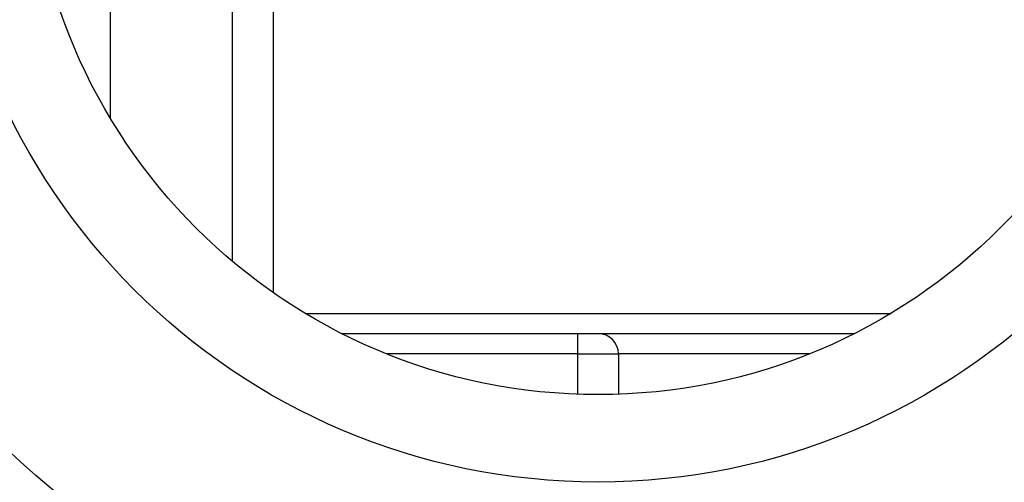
# Model space of a CAD drawing. Header units: millimetres. Extents: x -722 to 1902, y -809 to 1604.
# Tile 12 of 93: x -469 to -445, y 510 to 521. Entities that reach past the tile are written whole.
import ezdxf

# ---------------------------------------------------------------- set-up
doc = ezdxf.new("R2010")
doc.units = ezdxf.units.MM

msp = doc.modelspace()

# ---------------------------------------------------------------- linework, layer by layer
at = {"color": 7, "linetype": 'Continuous', "lineweight": 25}
for p, q in [((-463.81, 515.509), (-463.81, 532.233)), ((-462.81, 532.233), (-462.81, 514.743)), ((-466.81, 519.021), (-466.81, 528.233)), ((-462.021, 514.233), (-447.599, 514.233)), ((-448.505, 513.733), (-461.115, 513.733)), ((-455.31, 513.233), (-455.31, 513.733)), ((-455.31, 513.233), (-460.006, 513.233)), ((-455.31, 513.233), (-454.31, 513.233)), ((-455.31, 512.242), (-455.31, 513.233)), ((-454.31, 513.233), (-454.31, 512.242)), ((-449.614, 513.233), (-454.31, 513.233))]:
    msp.add_line(p, q, dxfattribs=at)
for radius in [21.15, 16.15, 14]:
    msp.add_circle((-454.81, 526.233), radius, dxfattribs=at)
msp.add_arc((-454.81, 513.233), 0.5, 0, 90, dxfattribs=at)
msp.add_open_spline([(-466.854, 508.182), (-468.229, 508.851), (-470.685, 510.044), (-473.126, 511.232), (-474.201, 511.754)], degree=3, knots=[0, 0, 0, 0, 0.559984, 1, 1, 1, 1], dxfattribs=at)

doc.saveas('drawing.dxf')
